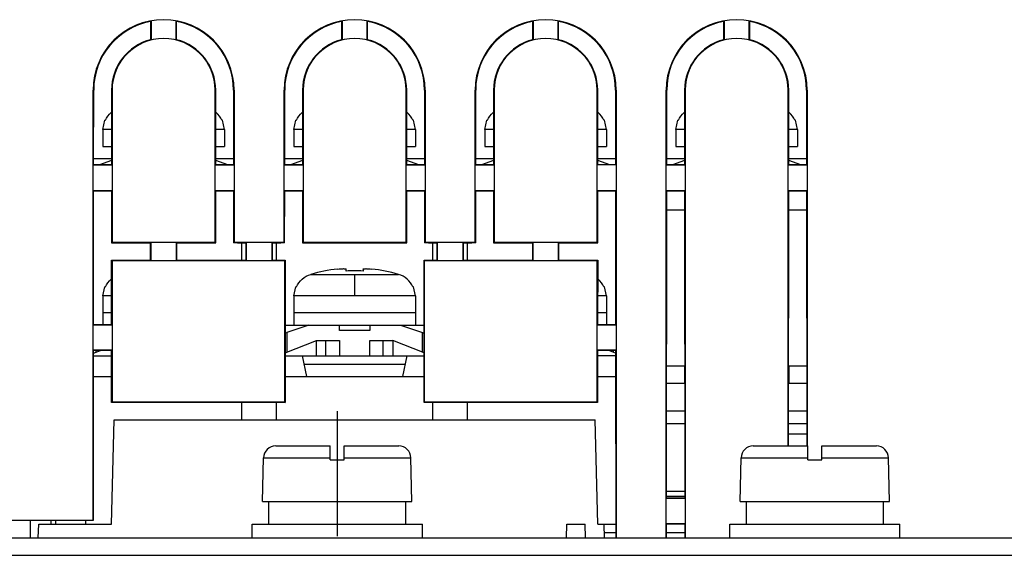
# Model space of a CAD drawing. Header units: millimetres. Extents: x 0 to 1200, y 0 to 1000.
# Tile 3 of 31: x 416 to 473, y 117 to 148. Entities that reach past the tile are written whole.
import ezdxf

# ---------------------------------------------------------------- set-up
doc = ezdxf.new("R2010")
doc.units = ezdxf.units.MM
doc.header["$LTSCALE"] = 66
doc.linetypes.add('CENTER', pattern=[0.6, 0.375, -0.075, 0.075, -0.075])
doc.layers.add('002_AXIS', color=7, linetype='CONTINUOUS')
doc.layers.add('00_COMPONENTS', color=7, linetype='CONTINUOUS')

msp = doc.modelspace()

# ---------------------------------------------------------------- linework, layer by layer
at = {"layer": '002_AXIS', "color": 7, "linetype": 'CENTER'}
msp.add_line((434.334, 125.526), (434.334, 118.326), dxfattribs=at)
at = {"layer": '00_COMPONENTS', "color": 7, "linetype": 'CONTINUOUS'}
for p, q in [((423.611, 148.013), (423.611, 146.91)), ((425.058, 146.91), (425.058, 148.013)), ((434.611, 148.013), (434.611, 146.91)), ((436.058, 146.91), (436.058, 148.013)), ((445.611, 148.013), (445.611, 146.91)), ((447.058, 146.91), (447.058, 148.013)), ((456.611, 148.013), (456.611, 146.91)), ((458.058, 146.91), (458.058, 148.013)), ((423.584, 147.981), (423.585, 146.93)), ((425.084, 146.93), (425.084, 147.981)), ((434.584, 147.981), (434.585, 146.93)), ((436.084, 146.93), (436.084, 147.981)), ((445.584, 147.981), (445.585, 146.93)), ((447.084, 146.93), (447.084, 147.981)), ((456.584, 147.981), (456.585, 146.93)), ((458.084, 146.93), (458.084, 147.981)), ((420.277, 119.226), (420.277, 144.026)), ((420.306, 139.724), (420.307, 144.026)), ((421.335, 144.026), (421.336, 139.724)), ((421.366, 144.026), (421.366, 135.257)), ((427.303, 135.257), (427.303, 144.026)), ((427.333, 139.724), (427.334, 144.026)), ((428.362, 144.026), (428.363, 139.724)), ((428.392, 144.026), (428.392, 135.264)), ((431.277, 135.264), (431.277, 144.026)), ((431.306, 139.724), (431.307, 144.026)), ((432.335, 144.026), (432.336, 139.724)), ((432.366, 144.026), (432.366, 135.257)), ((438.303, 135.257), (438.303, 144.026)), ((438.333, 139.724), (438.334, 144.026)), ((439.362, 144.026), (439.363, 139.724)), ((439.392, 144.026), (439.392, 135.264)), ((442.277, 135.264), (442.277, 144.026)), ((442.306, 139.724), (442.307, 144.026)), ((443.335, 144.026), (443.336, 139.724)), ((443.366, 144.026), (443.366, 135.257)), ((449.303, 135.257), (449.303, 144.026)), ((449.333, 139.726), (449.334, 144.026)), ((450.362, 144.026), (450.363, 139.726)), ((450.392, 144.026), (450.392, 118.226)), ((453.277, 118.226), (453.277, 144.026)), ((453.306, 139.724), (453.307, 144.026)), ((454.335, 144.026), (454.336, 139.724)), ((454.366, 144.026), (454.366, 118.226)), ((460.303, 123.526), (460.303, 144.026)), ((460.333, 139.724), (460.334, 144.026)), ((461.362, 144.026), (461.363, 139.724)), ((461.392, 144.026), (461.392, 123.526)), ((420.834, 141.765), (420.943, 142.286)), ((420.834, 141.765), (420.834, 140.786)), ((420.98, 142.286), (420.943, 142.286)), ((427.725, 142.286), (427.689, 142.286)), ((427.834, 141.765), (427.725, 142.286)), ((427.834, 141.765), (427.834, 140.786)), ((431.834, 141.765), (431.943, 142.286)), ((431.834, 141.765), (431.834, 140.786)), ((431.98, 142.286), (431.943, 142.286)), ((438.725, 142.286), (438.689, 142.286)), ((438.834, 141.765), (438.725, 142.286)), ((438.834, 141.765), (438.834, 140.786)), ((442.834, 141.765), (442.943, 142.286)), ((442.834, 141.765), (442.834, 140.786)), ((442.98, 142.286), (442.943, 142.286)), ((449.725, 142.286), (449.689, 142.286)), ((449.834, 141.765), (449.725, 142.286)), ((449.834, 141.765), (449.834, 140.786)), ((453.834, 141.765), (453.943, 142.286)), ((453.834, 141.765), (453.834, 140.786)), ((453.98, 142.286), (453.943, 142.286)), ((460.725, 142.286), (460.689, 142.286)), ((460.834, 141.765), (460.725, 142.286)), ((460.834, 141.765), (460.834, 140.786)), ((420.835, 140.786), (421.336, 140.786)), ((427.333, 140.786), (427.834, 140.786)), ((431.835, 140.786), (432.336, 140.786)), ((438.333, 140.786), (438.834, 140.786)), ((442.835, 140.786), (443.336, 140.786)), ((449.333, 140.786), (449.834, 140.786)), ((453.835, 140.786), (454.336, 140.786)), ((460.333, 140.786), (460.834, 140.786)), ((420.306, 140.086), (421.336, 140.086)), ((427.333, 140.086), (428.362, 140.086)), ((431.306, 140.086), (432.336, 140.086)), ((438.333, 140.086), (439.362, 140.086)), ((442.306, 140.086), (443.336, 140.086)), ((449.333, 140.086), (450.362, 140.086)), ((453.306, 140.086), (454.336, 140.086)), ((460.333, 140.086), (461.362, 140.086)), ((421.361, 139.699), (420.282, 139.699)), ((421.336, 139.724), (420.306, 139.724)), ((421.336, 139.963), (420.633, 139.724)), ((428.387, 139.699), (427.308, 139.699)), ((428.036, 139.724), (427.333, 139.963)), ((428.363, 139.724), (427.333, 139.724)), ((432.361, 139.699), (431.282, 139.699)), ((432.336, 139.724), (431.306, 139.724)), ((432.336, 139.963), (431.633, 139.724)), ((439.387, 139.699), (438.308, 139.699)), ((439.036, 139.724), (438.333, 139.963)), ((439.363, 139.724), (438.333, 139.724)), ((443.361, 139.699), (442.282, 139.699)), ((443.336, 139.724), (442.306, 139.724)), ((443.336, 139.963), (442.633, 139.724)), ((450.387, 139.726), (449.308, 139.726)), ((450.03, 139.726), (449.333, 139.963)), ((454.361, 139.699), (453.282, 139.699)), ((454.336, 139.724), (453.306, 139.724)), ((454.336, 139.963), (453.633, 139.724)), ((461.387, 139.699), (460.308, 139.699)), ((461.036, 139.724), (460.333, 139.963)), ((461.363, 139.724), (460.333, 139.724)), ((420.282, 138.252), (421.361, 138.252)), ((420.304, 130.522), (420.306, 138.228)), ((420.306, 138.228), (421.337, 138.228)), ((421.337, 138.228), (421.337, 135.228)), ((427.308, 138.252), (428.387, 138.252)), ((427.332, 135.228), (427.332, 138.228)), ((427.332, 138.228), (428.363, 138.228)), ((428.363, 138.228), (428.364, 135.226)), ((431.282, 138.252), (432.361, 138.252)), ((431.305, 135.226), (431.306, 138.228)), ((431.306, 138.228), (432.337, 138.228)), ((432.337, 138.228), (432.337, 135.228)), ((438.308, 138.252), (439.387, 138.252)), ((438.332, 135.228), (438.332, 138.228)), ((438.332, 138.228), (439.363, 138.228)), ((439.363, 138.228), (439.364, 135.226)), ((442.282, 138.252), (443.361, 138.252)), ((442.305, 135.226), (442.306, 138.228)), ((442.306, 138.228), (443.337, 138.228)), ((443.337, 138.228), (443.337, 135.228)), ((449.308, 138.252), (450.387, 138.252)), ((449.332, 135.228), (449.332, 138.228)), ((449.332, 138.228), (450.363, 138.228)), ((450.363, 138.228), (450.365, 130.522)), ((453.282, 138.252), (454.361, 138.252)), ((453.302, 120.519), (453.306, 138.228)), ((453.306, 138.228), (454.337, 138.228)), ((454.337, 138.228), (454.341, 120.519)), ((460.308, 138.252), (461.387, 138.252)), ((460.329, 123.526), (460.332, 138.228)), ((460.332, 138.228), (461.363, 138.228)), ((461.363, 138.228), (461.366, 123.526)), ((453.306, 137.126), (454.337, 137.126)), ((460.332, 137.126), (461.363, 137.126)), ((421.366, 135.257), (421.337, 135.228)), ((421.337, 135.228), (423.587, 135.228)), ((421.366, 135.257), (427.303, 135.257)), ((423.588, 134.222), (423.587, 135.228)), ((423.611, 134.199), (423.611, 135.252)), ((425.058, 135.252), (425.058, 134.199)), ((425.082, 135.228), (425.081, 134.222)), ((425.082, 135.228), (427.332, 135.228)), ((427.303, 135.257), (427.332, 135.228)), ((429.087, 135.226), (428.364, 135.226)), ((428.392, 135.264), (431.277, 135.264)), ((428.589, 135.226), (428.589, 135.214)), ((429.087, 135.214), (428.589, 135.214)), ((428.834, 134.222), (428.834, 135.214)), ((429.088, 134.222), (429.087, 135.226)), ((429.111, 134.199), (429.111, 135.257)), ((430.558, 135.257), (430.558, 134.199)), ((430.582, 135.226), (430.581, 134.222)), ((431.305, 135.226), (430.582, 135.226)), ((431.08, 135.214), (430.582, 135.214)), ((430.834, 134.222), (430.834, 135.214)), ((431.08, 135.214), (431.08, 135.226)), ((432.366, 135.257), (432.337, 135.228)), ((432.337, 135.228), (438.332, 135.228)), ((432.366, 135.257), (438.303, 135.257)), ((438.303, 135.257), (438.332, 135.228)), ((440.087, 135.226), (439.364, 135.226)), ((439.392, 135.264), (442.277, 135.264)), ((439.589, 135.226), (439.589, 135.214)), ((440.087, 135.214), (439.589, 135.214)), ((439.834, 134.222), (439.834, 135.214)), ((440.088, 134.222), (440.087, 135.226)), ((440.111, 134.199), (440.111, 135.257)), ((441.558, 135.257), (441.558, 134.199)), ((441.582, 135.226), (441.581, 134.222)), ((442.305, 135.226), (441.582, 135.226)), ((442.08, 135.214), (441.582, 135.214)), ((441.834, 134.222), (441.834, 135.214)), ((442.08, 135.214), (442.08, 135.226)), ((443.366, 135.257), (443.337, 135.228)), ((443.337, 135.228), (445.587, 135.228)), ((443.366, 135.257), (449.303, 135.257)), ((445.588, 134.222), (445.587, 135.228)), ((445.611, 134.199), (445.611, 135.252)), ((447.058, 135.252), (447.058, 134.199)), ((447.082, 135.228), (447.081, 134.222)), ((447.082, 135.228), (449.332, 135.228)), ((449.303, 135.257), (449.332, 135.228)), ((421.338, 130.522), (421.338, 134.222)), ((421.366, 134.194), (421.338, 134.222)), ((421.338, 134.222), (423.588, 134.222)), ((421.366, 134.194), (421.366, 126.057)), ((431.303, 134.194), (421.366, 134.194)), ((425.081, 134.222), (429.088, 134.222)), ((430.581, 134.222), (431.331, 134.222)), ((431.303, 134.194), (431.331, 134.222)), ((431.303, 134.194), (431.303, 126.057)), ((431.331, 134.222), (431.329, 126.031)), ((439.339, 126.031), (439.338, 134.222)), ((439.366, 134.194), (439.338, 134.222)), ((439.338, 134.222), (440.088, 134.222)), ((439.366, 126.057), (439.366, 134.194)), ((449.303, 134.194), (439.366, 134.194)), ((441.581, 134.222), (445.588, 134.222)), ((447.081, 134.222), (449.331, 134.222)), ((449.303, 134.194), (449.331, 134.222)), ((449.303, 126.057), (449.303, 134.194)), ((449.331, 134.222), (449.33, 130.522)), ((434.849, 133.602), (434.84, 133.719)), ((435.829, 133.719), (435.82, 133.602)), ((420.834, 132.165), (420.943, 132.686)), ((420.98, 132.686), (420.943, 132.686)), ((431.834, 132.165), (431.943, 132.686)), ((431.98, 132.686), (431.943, 132.686)), ((438.725, 132.686), (438.689, 132.686)), ((438.834, 132.165), (438.725, 132.686)), ((449.725, 132.686), (449.689, 132.686)), ((449.834, 132.165), (449.725, 132.686)), ((420.834, 132.165), (420.834, 130.522)), ((431.834, 132.165), (431.834, 130.486)), ((438.834, 132.165), (438.834, 130.486)), ((449.834, 132.165), (449.834, 130.522)), ((421.338, 131.186), (420.834, 131.186)), ((438.834, 131.186), (431.834, 131.186)), ((449.834, 131.186), (449.331, 131.186)), ((420.282, 130.499), (421.361, 130.499)), ((420.304, 130.522), (421.338, 130.522)), ((431.33, 130.486), (439.338, 130.486)), ((432.694, 130.486), (431.434, 130.056)), ((434.454, 130.186), (434.454, 130.486)), ((436.214, 130.486), (436.214, 130.186)), ((437.974, 130.486), (439.234, 130.056)), ((449.308, 130.499), (450.387, 130.499)), ((449.33, 130.522), (450.365, 130.522)), ((436.214, 130.186), (434.454, 130.186)), ((431.33, 128.884), (433.134, 129.606)), ((433.134, 128.726), (433.134, 129.606)), ((433.134, 129.606), (434.454, 129.606)), ((433.684, 128.726), (433.684, 129.606)), ((434.454, 129.606), (434.454, 128.726)), ((436.214, 128.726), (436.214, 129.606)), ((436.214, 129.606), (437.534, 129.606)), ((436.984, 128.726), (436.984, 129.606)), ((437.534, 129.606), (437.534, 128.726)), ((439.339, 128.884), (437.534, 129.606)), ((421.361, 129.052), (420.282, 129.052)), ((420.302, 119.226), (420.304, 129.03)), ((420.304, 128.873), (420.695, 129.03)), ((421.339, 129.03), (420.304, 129.03)), ((420.304, 128.726), (421.334, 128.726)), ((421.339, 128.704), (421.334, 128.726)), ((421.339, 126.031), (421.339, 129.03)), ((431.33, 128.726), (439.339, 128.726)), ((432.584, 127.526), (432.334, 128.726)), ((438.334, 128.726), (438.084, 127.526)), ((450.387, 129.052), (449.308, 129.052)), ((449.33, 129.03), (449.329, 126.031)), ((450.365, 129.03), (449.33, 129.03)), ((449.334, 128.726), (449.33, 128.704)), ((450.365, 128.726), (449.334, 128.726)), ((450.365, 128.873), (449.974, 129.03)), ((450.365, 129.03), (450.367, 118.226)), ((454.339, 128.126), (453.304, 128.126)), ((454.334, 128.126), (454.334, 127.126)), ((461.365, 128.126), (460.33, 128.126)), ((460.334, 128.126), (460.334, 127.126)), ((420.304, 127.526), (421.339, 127.526)), ((431.33, 127.526), (439.339, 127.526)), ((449.33, 127.526), (450.365, 127.526)), ((454.339, 127.126), (453.303, 127.126)), ((461.365, 127.126), (460.33, 127.126)), ((421.366, 126.057), (421.339, 126.031)), ((431.329, 126.031), (421.339, 126.031)), ((431.303, 126.057), (421.366, 126.057)), ((428.834, 125.026), (428.834, 126.031)), ((430.834, 125.026), (430.834, 126.031)), ((431.303, 126.057), (431.329, 126.031)), ((439.366, 126.057), (439.339, 126.031)), ((449.329, 126.031), (439.339, 126.031)), ((449.303, 126.057), (439.366, 126.057)), ((439.834, 125.026), (439.834, 126.031)), ((441.834, 125.026), (441.834, 126.031)), ((449.303, 126.057), (449.329, 126.031)), ((454.34, 125.526), (453.303, 125.526)), ((461.366, 125.526), (460.329, 125.526)), ((421.334, 119.026), (421.492, 125.026)), ((421.492, 125.026), (449.177, 125.026)), ((449.334, 119.026), (449.177, 125.026)), ((453.303, 124.826), (454.34, 124.826)), ((460.329, 124.826), (461.366, 124.826)), ((460.329, 124.226), (461.366, 124.226)), ((430.791, 123.526), (433.934, 123.526)), ((433.934, 122.726), (433.934, 123.526)), ((434.734, 122.726), (434.734, 123.526)), ((434.734, 123.526), (437.878, 123.526)), ((458.291, 123.526), (461.434, 123.526)), ((461.434, 122.726), (461.434, 123.526)), ((462.234, 122.726), (462.234, 123.526)), ((462.234, 123.526), (465.378, 123.526)), ((430.034, 120.326), (430.092, 122.841)), ((433.934, 122.726), (434.734, 122.726)), ((438.634, 120.326), (438.577, 122.841)), ((457.534, 120.326), (457.592, 122.841)), ((461.434, 122.726), (462.234, 122.726)), ((466.134, 120.326), (466.077, 122.841)), ((453.302, 120.926), (454.341, 120.926)), ((430.034, 120.326), (438.634, 120.326)), ((430.392, 119.026), (430.392, 120.326)), ((438.284, 119.026), (438.284, 120.326)), ((454.361, 120.499), (453.282, 120.499)), ((453.302, 120.626), (454.341, 120.626)), ((454.341, 120.519), (453.302, 120.519)), ((457.534, 120.326), (466.134, 120.326)), ((457.892, 119.026), (457.892, 120.326)), ((465.784, 119.026), (465.784, 120.326)), ((420.277, 119.226), (406.334, 119.226)), ((416.664, 119.018), (416.661, 119.226)), ((417.834, 119.226), (417.834, 119.026)), ((419.834, 119.226), (419.834, 119.026)), ((416.677, 118.226), (416.664, 119.018)), ((417.118, 118.226), (417.139, 119.026)), ((417.139, 119.026), (421.334, 119.026)), ((429.434, 118.226), (429.434, 119.026)), ((429.434, 119.026), (439.234, 119.026)), ((439.234, 118.226), (439.234, 119.026)), ((447.533, 118.227), (447.554, 119.026)), ((447.554, 119.026), (448.615, 119.026)), ((448.636, 118.226), (448.615, 119.026)), ((449.334, 119.026), (450.367, 119.026)), ((449.724, 118.226), (449.704, 119.026)), ((450.367, 118.526), (449.717, 118.526)), ((453.282, 119.052), (454.361, 119.052)), ((453.301, 118.226), (453.302, 119.032)), ((454.341, 118.526), (453.301, 118.526)), ((453.302, 119.032), (454.341, 119.032)), ((454.341, 119.026), (453.302, 119.026)), ((454.341, 119.032), (454.341, 118.226)), ((456.934, 118.226), (456.934, 119.026)), ((456.934, 119.026), (466.734, 119.026)), ((466.734, 118.226), (466.734, 119.026)), ((400.834, 118.226), (522.834, 118.226))]:
    msp.add_line(p, q, dxfattribs=at)
at = {"layer": '00_COMPONENTS', "color": 9, "linetype": 'CONTINUOUS'}
for p, q in [((420.277, 144.026), (420.307, 144.026)), ((421.366, 144.026), (421.335, 144.026)), ((427.303, 144.026), (427.334, 144.026)), ((428.392, 144.026), (428.362, 144.026)), ((431.277, 144.026), (431.307, 144.026)), ((432.366, 144.026), (432.335, 144.026)), ((438.303, 144.026), (438.334, 144.026)), ((439.392, 144.026), (439.362, 144.026)), ((442.277, 144.026), (442.307, 144.026)), ((443.366, 144.026), (443.335, 144.026)), ((449.303, 144.026), (449.334, 144.026)), ((450.392, 144.026), (450.362, 144.026)), ((453.277, 144.026), (453.307, 144.026)), ((454.366, 144.026), (454.335, 144.026)), ((460.303, 144.026), (460.334, 144.026)), ((461.392, 144.026), (461.362, 144.026)), ((421.336, 141.765), (420.834, 141.765)), ((427.834, 141.765), (427.333, 141.765)), ((432.336, 141.765), (431.834, 141.765)), ((438.834, 141.765), (438.333, 141.765)), ((443.336, 141.765), (442.834, 141.765)), ((449.834, 141.765), (449.333, 141.765)), ((454.336, 141.765), (453.834, 141.765)), ((460.834, 141.765), (460.333, 141.765)), ((432.811, 133.41), (437.858, 133.41)), ((435.334, 133.41), (435.334, 132.165)), ((421.338, 132.165), (420.834, 132.165)), ((438.834, 132.165), (431.834, 132.165)), ((449.834, 132.165), (449.331, 132.165)), ((431.434, 130.056), (431.434, 128.926)), ((439.234, 128.926), (439.234, 130.056)), ((420.434, 129.03), (420.434, 128.926)), ((450.234, 128.926), (450.234, 129.03)), ((438.23, 128.226), (432.439, 128.226)), ((430.092, 122.841), (433.934, 122.841)), ((434.734, 122.841), (438.577, 122.841)), ((457.592, 122.841), (461.434, 122.841)), ((462.234, 122.841), (466.077, 122.841)), ((418.134, 119.026), (418.134, 119.226))]:
    msp.add_line(p, q, dxfattribs=at)
at = {"layer": '00_COMPONENTS', "color": 3, "linetype": 'CONTINUOUS'}
msp.add_line((400.834, 117.226), (522.834, 117.226), dxfattribs=at)
at = {"layer": '00_COMPONENTS', "color": 7, "linetype": 'CONTINUOUS'}
for centre, radius, start, end in [((424.334, 144.026), 4.058, 0, 180), ((435.334, 144.026), 4.058, 0, 180), ((446.334, 144.026), 4.058, 0, 180), ((457.334, 144.026), 4.058, 0, 180), ((424.334, 144.026), 2.969, 0, 180), ((435.334, 144.026), 2.969, 0, 180), ((446.334, 144.026), 2.969, 0, 180), ((457.334, 144.026), 2.969, 0, 180), ((422.171, 141.756), 1.304, 130.0176, 131.1243), ((426.497, 141.754), 1.306, 48.8618, 49.9753), ((433.171, 141.756), 1.304, 130.0176, 131.1243), ((437.497, 141.754), 1.306, 48.8618, 49.9753), ((444.171, 141.756), 1.304, 130.0176, 131.1243), ((448.497, 141.754), 1.306, 48.8618, 49.9753), ((455.171, 141.756), 1.304, 130.0176, 131.1243), ((459.497, 141.754), 1.306, 48.8618, 49.9753), ((435.334, 124.786), 8.986, 96.3367, 106.3088), ((435.334, 123.386), 10.227, 87.2796, 92.7204), ((435.334, 124.786), 8.986, 73.6912, 83.6633), ((422.171, 132.156), 1.304, 129.9045, 131.1199), ((448.501, 132.16), 1.299, 48.838, 50.0848), ((430.791, 122.826), 0.7, 90, 178.7), ((437.878, 122.826), 0.7, 1.3, 90), ((458.291, 122.826), 0.7, 90, 178.7), ((465.378, 122.826), 0.7, 1.3, 90)]:
    msp.add_arc(centre, radius, start, end, dxfattribs=at)
for centre, major_axis, ratio, start_param, end_param in [((424.334, 144.025), (0, 4.027), 1, 0.187323, 1.570568), ((424.334, 144.025), (0, 4.027), 1, -1.570568, -0.187323), ((435.334, 144.025), (0, 4.027), 1, 0.187323, 1.570568), ((435.334, 144.025), (0, 4.027), 1, -1.570568, -0.187323), ((446.334, 144.025), (0, 4.027), 1, 0.187323, 1.570568), ((446.334, 144.025), (0, 4.027), 1, -1.570568, -0.187323), ((457.334, 144.025), (0, 4.027), 1, 0.187323, 1.570568), ((457.334, 144.025), (0, 4.027), 1, -1.570568, -0.187323), ((424.334, 144.026), (0, 2.999), 1, 0.252667, 1.571025), ((424.334, 144.026), (0, 2.999), 1, -1.571025, -0.252667), ((435.334, 144.026), (0, 2.999), 1, 0.252667, 1.571025), ((435.334, 144.026), (0, 2.999), 1, -1.571025, -0.252667), ((446.334, 144.026), (0, 2.999), 1, 0.252667, 1.571025), ((446.334, 144.026), (0, 2.999), 1, -1.571025, -0.252667), ((457.334, 144.026), (0, 2.999), 1, 0.252667, 1.571025), ((457.334, 144.026), (0, 2.999), 1, -1.571025, -0.252667), ((431.434, 130.226), (0.497, 0.189), 0.30181, -1.900288, -1.684988), ((439.234, 130.226), (0.497, -0.189), 0.30181, -1.456605, -1.241475)]:
    msp.add_ellipse(centre, major_axis=major_axis, ratio=ratio, start_param=start_param, end_param=end_param, dxfattribs=at)
for points in [[(420.98, 142.286), (421.055, 142.457), (421.172, 142.615), (421.313, 142.738)], [(427.689, 142.286), (427.614, 142.457), (427.497, 142.615), (427.356, 142.738)], [(431.98, 142.286), (432.055, 142.457), (432.172, 142.615), (432.313, 142.738)], [(438.689, 142.286), (438.614, 142.457), (438.497, 142.615), (438.356, 142.738)], [(442.98, 142.286), (443.055, 142.457), (443.172, 142.615), (443.313, 142.738)], [(449.689, 142.286), (449.614, 142.457), (449.497, 142.615), (449.356, 142.738)], [(453.98, 142.286), (454.055, 142.457), (454.172, 142.615), (454.313, 142.738)], [(460.689, 142.286), (460.614, 142.457), (460.497, 142.615), (460.356, 142.738)], [(432.313, 133.138), (432.456, 133.263), (432.629, 133.357), (432.811, 133.41)], [(438.356, 133.138), (438.214, 133.262), (438.04, 133.357), (437.858, 133.41)], [(420.98, 132.686), (421.055, 132.857), (421.172, 133.015), (421.313, 133.138)], [(431.98, 132.686), (432.055, 132.857), (432.172, 133.015), (432.313, 133.138)], [(438.689, 132.686), (438.614, 132.857), (438.497, 133.014), (438.356, 133.138)], [(449.689, 132.686), (449.614, 132.857), (449.497, 133.014), (449.356, 133.138)]]:
    msp.add_open_spline(points, degree=3, dxfattribs=at)
for points, knots in [([(434.343, 133.717), (434.404, 133.724), (434.493, 133.732), (434.608, 133.738), (434.681, 133.74), (434.742, 133.739), (434.79, 133.736), (434.82, 133.73), (434.837, 133.724), (434.84, 133.719)], [0, 0, 0, 0, 0.369612, 0.537146, 0.685225, 0.808658, 0.903386, 0.966898, 1, 1, 1, 1]), ([(435.829, 133.719), (435.832, 133.724), (435.849, 133.73), (435.879, 133.736), (435.927, 133.739), (435.988, 133.74), (436.061, 133.738), (436.175, 133.732), (436.265, 133.724), (436.326, 133.717)], [0, 0, 0, 0, 0.033108, 0.096636, 0.19138, 0.314825, 0.462904, 0.630434, 1, 1, 1, 1])]:
    msp.add_open_spline(points, degree=3, knots=knots, dxfattribs=at)

doc.saveas('drawing.dxf')
